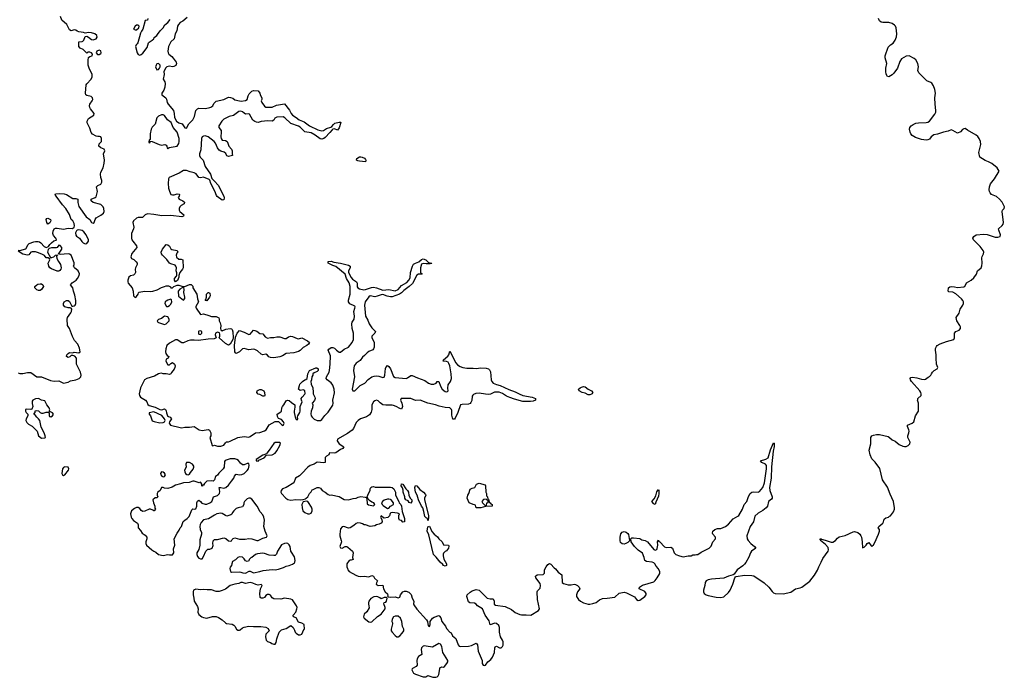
# Model space of a CAD drawing. Header units: inches. Extents: x 2396598 to 2566999, y 262085 to 451979.
# Tile 193 of 256: x 2481309 to 2493952, y 359893 to 368334. Entities that reach past the tile are written whole.
import ezdxf

# ---------------------------------------------------------------- set-up
doc = ezdxf.new("R2010")
doc.units = ezdxf.units.IN
doc.header["$MEASUREMENT"] = 0
for name, color, linetype in [('C4385', 7, 'Continuous'), ('C4386', 7, 'Continuous'), ('C4396', 7, 'Continuous')]:
    doc.layers.add(name, color=color, linetype=linetype)

msp = doc.modelspace()

# ---------------------------------------------------------------- linework, layer by layer
at = {"layer": 'C4385', "color": 5, "elevation": 20}
msp.add_lwpolyline([(2486349, 360000), (2486345, 359990), (2486352, 359970), (2486367, 359947), (2486390, 359932), (2486490, 359897), (2486522, 359898), (2486550, 359916), (2486613, 359893), (2486650, 359893), (2486670, 359897), (2486683, 359910), (2486690, 359930), (2486702, 360000)], dxfattribs=at)
at = {"layer": 'C4386', "color": 5, "elevation": 20}
for points in [[(2481290, 365376), (2481310, 365373), (2481389, 365391), (2481419, 365450), (2481430, 365461), (2481490, 365483), (2481510, 365485), (2481546, 365486), (2481562, 365482), (2481582, 365470), (2481624, 365424), (2481650, 365411), (2481670, 365418), (2481678, 365422), (2481695, 365450), (2481715, 365470), (2481747, 365493), (2481777, 365503), (2481779, 365510), (2481772, 365530), (2481744, 365564), (2481735, 365590), (2481739, 365621), (2481753, 365647), (2481770, 365656), (2481790, 365658), (2481870, 365645), (2481930, 365656), (2481985, 365655), (2482009, 365671), (2482014, 365686), (2482010, 365719), (2481990, 365750), (2481970, 365770), (2481950, 365833), (2481901, 365910), (2481858, 365958), (2481776, 366070), (2481763, 366090), (2481770, 366097), (2481817, 366103), (2481879, 366099), (2481908, 366088), (2481990, 366039), (2482030, 366038), (2482056, 366030), (2482053, 365987), (2482070, 365937), (2482163, 365803), (2482208, 365768), (2482230, 365729), (2482250, 365720), (2482266, 365730), (2482277, 365770), (2482290, 365790), (2482350, 365823), (2482384, 365850), (2482394, 365870), (2482388, 365910), (2482381, 365930), (2482365, 365950), (2482350, 365960), (2482250, 365989), (2482225, 366010), (2482228, 366032), (2482278, 366050), (2482290, 366062), (2482309, 366130), (2482295, 366190), (2482313, 366207), (2482350, 366223), (2482363, 366250), (2482363, 366270), (2482349, 366310), (2482344, 366350), (2482350, 366378), (2482379, 366430), (2482394, 366490), (2482397, 366530), (2482383, 366610), (2482401, 366650), (2482394, 366670), (2482350, 366687), (2482324, 366710), (2482330, 366739), (2482359, 366770), (2482357, 366810), (2482350, 366828), (2482335, 366835), (2482310, 366834), (2482290, 366839), (2482243, 366863), (2482227, 366887), (2482210, 366942), (2482176, 367010), (2482175, 367030), (2482194, 367066), (2482259, 367110), (2482265, 367130), (2482218, 367190), (2482208, 367208), (2482204, 367230), (2482210, 367250), (2482241, 367290), (2482247, 367310), (2482244, 367330), (2482226, 367346), (2482170, 367359), (2482159, 367370), (2482155, 367390), (2482163, 367497), (2482170, 367510), (2482227, 367570), (2482241, 367599), (2482241, 367630), (2482200, 367710), (2482189, 367749), (2482187, 367813), (2482192, 367848), (2482210, 367861), (2482238, 367870), (2482242, 367890), (2482230, 367908), (2482210, 367915), (2482185, 367915), (2482170, 367906), (2482122, 367950), (2482084, 367970), (2482069, 367990), (2482066, 368014), (2482069, 368051), (2482110, 368054), (2482120, 368060), (2482130, 368070), (2482150, 368118), (2482170, 368121), (2482190, 368111), (2482230, 368079), (2482250, 368073), (2482290, 368088), (2482305, 368110), (2482297, 368130), (2482272, 368150), (2482230, 368165), (2482190, 368170), (2482150, 368161), (2482129, 368169), (2482070, 368176), (2482046, 368186), (2482030, 368199), (2482010, 368205), (2481970, 368189), (2481950, 368203), (2481914, 368270), (2481850, 368329), (2481833, 368373)], [(2483459, 368361), (2483404, 368316), (2483370, 368296), (2483348, 368270), (2483336, 368250), (2483328, 368192), (2483306, 368150), (2483292, 368090), (2483249, 368050), (2483221, 367990), (2483210, 367930), (2483213, 367910), (2483225, 367890), (2483261, 367861), (2483280, 367840), (2483316, 367790), (2483323, 367770), (2483314, 367746), (2483288, 367732), (2483271, 367729), (2483230, 367737), (2483196, 367730), (2483184, 367716), (2483161, 367670), (2483163, 367630), (2483151, 367570), (2483174, 367534), (2483175, 367515), (2483171, 367469), (2483159, 367430), (2483133, 367390), (2483133, 367370), (2483184, 367330), (2483194, 367314), (2483203, 367270), (2483213, 367250), (2483283, 367170), (2483294, 367130), (2483298, 367078), (2483324, 367030), (2483350, 367010), (2483395, 366995), (2483430, 366945), (2483450, 366940), (2483482, 366998), (2483531, 367050), (2483553, 367090), (2483572, 367168), (2483591, 367189), (2483610, 367198), (2483693, 367193), (2483750, 367205), (2483764, 367210), (2483787, 367230), (2483800, 367260), (2483831, 367289), (2483929, 367310), (2483990, 367339), (2484016, 367336), (2484045, 367325), (2484070, 367307), (2484129, 367291), (2484152, 367288), (2484210, 367298), (2484228, 367310), (2484242, 367358), (2484257, 367383), (2484290, 367416), (2484310, 367426), (2484370, 367422), (2484390, 367392), (2484395, 367370), (2484418, 367330), (2484418, 367310), (2484411, 367290), (2484416, 367270), (2484450, 367224), (2484470, 367211), (2484550, 367211), (2484605, 367235), (2484710, 367255), (2484772, 367172), (2484793, 367130), (2484810, 367109), (2484860, 367080), (2484895, 367050), (2484961, 367021), (2485030, 366970), (2485138, 366918), (2485190, 366905), (2485210, 366910), (2485250, 366937), (2485305, 366955), (2485317, 366963), (2485336, 366990), (2485356, 367004), (2485410, 367020), (2485430, 367018), (2485434, 367014), (2485410, 366945), (2485390, 366915), (2485350, 366932), (2485330, 366928), (2485319, 366921), (2485293, 366887), (2485230, 366822), (2485213, 366807), (2485190, 366799), (2485165, 366805), (2485104, 366850), (2485050, 366881), (2484970, 366896), (2484910, 366955), (2484890, 366966), (2484790, 367002), (2484715, 367075), (2484690, 367086), (2484610, 367082), (2484586, 367070), (2484570, 367045), (2484550, 367032), (2484494, 367034), (2484410, 367025), (2484370, 367016), (2484350, 367017), (2484327, 367027), (2484304, 367044), (2484259, 367119), (2484250, 367124), (2484210, 367123), (2484190, 367133), (2484170, 367152), (2484150, 367160), (2484124, 367156), (2484055, 367105), (2483998, 367090), (2483930, 367057), (2483902, 367030), (2483865, 366970), (2483866, 366950), (2483894, 366910), (2483897, 366890), (2483890, 366830), (2483894, 366810), (2483909, 366789), (2483950, 366783), (2483972, 366770), (2483982, 366750), (2483992, 366710), (2484030, 366670), (2484036, 366650), (2484036, 366610), (2484042, 366590), (2483990, 366576), (2483970, 366585), (2483954, 366614), (2483933, 366633), (2483890, 366648), (2483870, 366660), (2483850, 366687), (2483821, 366750), (2483805, 366770), (2483730, 366830), (2483690, 366843), (2483670, 366840), (2483653, 366830), (2483641, 366810), (2483635, 366665), (2483617, 366610), (2483618, 366590), (2483625, 366570), (2483665, 366530), (2483688, 366448), (2483757, 366350), (2483774, 366294), (2483810, 366262), (2483857, 366210), (2483928, 366070), (2483933, 366047), (2483930, 366022), (2483910, 366016), (2483844, 366064), (2483835, 366075), (2483813, 366133), (2483764, 366230), (2483752, 366272), (2483742, 366282), (2483670, 366313), (2483630, 366304), (2483610, 366308), (2483575, 366355), (2483550, 366370), (2483499, 366379), (2483450, 366397), (2483410, 366400), (2483355, 366365), (2483229, 366310), (2483218, 366290), (2483215, 366230), (2483220, 366170), (2483231, 366131), (2483250, 366091), (2483270, 366085), (2483290, 366085), (2483330, 366099), (2483355, 366095), (2483362, 366090), (2483358, 366070), (2483345, 366050), (2483358, 366030), (2483402, 366010), (2483425, 365990), (2483422, 365970), (2483382, 365950), (2483365, 365930), (2483358, 365910), (2483358, 365890), (2483365, 365870), (2483415, 365830), (2483411, 365810), (2483390, 365802), (2483250, 365820), (2483134, 365814), (2483030, 365835), (2482950, 365840), (2482919, 365830), (2482885, 365795), (2482830, 365795), (2482810, 365788), (2482768, 365750), (2482760, 365730), (2482775, 365670), (2482772, 365650), (2482744, 365590), (2482743, 365530), (2482748, 365510), (2482760, 365490), (2482810, 365430), (2482813, 365410), (2482750, 365332), (2482736, 365290), (2482745, 365270), (2482774, 365254), (2482805, 365225), (2482816, 365210), (2482818, 365190), (2482795, 365150), (2482792, 365130), (2482795, 365090), (2482788, 365072), (2482770, 365054), (2482730, 365044), (2482710, 365027), (2482695, 364990), (2482695, 364970), (2482703, 364950), (2482753, 364890), (2482766, 364850), (2482771, 364790), (2482787, 364770), (2482790, 364769), (2482810, 364781), (2482829, 364810), (2482832, 364828), (2482843, 364837), (2482910, 364850), (2482990, 364845), (2483018, 364850), (2483074, 364866), (2483130, 364896), (2483170, 364907), (2483190, 364919), (2483219, 364919), (2483243, 364903), (2483250, 364892), (2483270, 364892), (2483289, 364911), (2483330, 364925), (2483350, 364925), (2483390, 364912), (2483430, 364911), (2483490, 364935), (2483510, 364935), (2483530, 364912), (2483531, 364890), (2483582, 364810), (2483591, 364750), (2483603, 364710), (2483570, 364653), (2483570, 364642), (2483573, 364630), (2483630, 364551), (2483670, 364559), (2483737, 364537), (2483770, 364522), (2483830, 364525), (2483840, 364520), (2483865, 364505), (2483871, 364491), (2483871, 364470), (2483883, 364443), (2483891, 364410), (2483887, 364370), (2483892, 364352), (2483910, 364342), (2483957, 364363), (2484011, 364371), (2484030, 364366), (2484037, 364357), (2484045, 364325), (2484048, 364250), (2484045, 364230), (2484013, 364167), (2483990, 364156), (2483950, 364176), (2483868, 364250), (2483877, 364270), (2483879, 364299), (2483874, 364314), (2483850, 364323), (2483821, 364310), (2483819, 364290), (2483832, 364250), (2483804, 364236), (2483727, 364233), (2483605, 364215), (2483550, 364220), (2483502, 364218), (2483469, 364211), (2483410, 364184), (2483390, 364187), (2483330, 364225), (2483310, 364225), (2483230, 364182), (2483198, 364150), (2483183, 364110), (2483181, 364070), (2483187, 364047), (2483204, 364024), (2483222, 364010), (2483214, 363990), (2483190, 363978), (2483183, 363950), (2483210, 363902), (2483230, 363902), (2483250, 363922), (2483270, 363932), (2483290, 363918), (2483298, 363910), (2483305, 363890), (2483301, 363870), (2483290, 363848), (2483256, 363804), (2483250, 363789), (2483230, 363778), (2483189, 363789), (2483150, 363789), (2483130, 363795), (2483110, 363792), (2483090, 363786), (2483040, 363760), (2482939, 363730), (2482911, 363710), (2482859, 363610), (2482844, 363530), (2482845, 363510), (2482858, 363490), (2482924, 363450), (2482941, 363430), (2482956, 363396), (2482970, 363383), (2483050, 363359), (2483110, 363330), (2483133, 363327), (2483170, 363338), (2483182, 363330), (2483191, 363311), (2483192, 363288), (2483205, 363250), (2483219, 363239), (2483242, 363230), (2483256, 363210), (2483231, 363170), (2483226, 363154), (2483246, 363130), (2483370, 363097), (2483390, 363095), (2483430, 363105), (2483490, 363103), (2483550, 363111), (2483611, 363071), (2483650, 363061), (2483730, 363074), (2483745, 363065), (2483761, 363030), (2483761, 362990), (2483751, 362969), (2483782, 362870), (2483790, 362865), (2483810, 362872), (2483850, 362861), (2483890, 362861), (2483929, 362871), (2483950, 362902), (2483965, 362915), (2483990, 362916), (2484010, 362923), (2484110, 362971), (2484190, 362982), (2484250, 362977), (2484270, 362984), (2484338, 363030), (2484390, 363037), (2484450, 363055), (2484474, 363070), (2484510, 363132), (2484590, 363174), (2484630, 363178), (2484670, 363139), (2484690, 363126), (2484703, 363150), (2484696, 363170), (2484670, 363200), (2484630, 363215), (2484619, 363239), (2484614, 363270), (2484650, 363291), (2484669, 363310), (2484674, 363350), (2484684, 363370), (2484701, 363390), (2484730, 363442), (2484746, 363450), (2484770, 363446), (2484799, 363419), (2484841, 363390), (2484842, 363362), (2484831, 363310), (2484831, 363290), (2484850, 363214), (2484865, 363205), (2484870, 363194), (2484878, 363210), (2484875, 363230), (2484879, 363250), (2484905, 363290), (2484912, 363310), (2484909, 363370), (2484935, 363430), (2484925, 363450), (2484924, 363470), (2484934, 363490), (2484970, 363525), (2484974, 363534), (2484969, 363569), (2484958, 363578), (2484950, 363582), (2484910, 363575), (2484889, 363589), (2484900, 363640), (2484906, 363654), (2484942, 363690), (2484970, 363711), (2484984, 363716), (2484998, 363730), (2485009, 363790), (2485030, 363831), (2485110, 363865), (2485124, 363864), (2485142, 363850), (2485142, 363830), (2485130, 363818), (2485090, 363802), (2485071, 363789), (2485071, 363771), (2485061, 363750), (2485056, 363710), (2485045, 363690), (2485050, 363654), (2485071, 363610), (2485071, 363590), (2485078, 363570), (2485078, 363530), (2485099, 363490), (2485103, 363470), (2485093, 363447), (2485066, 363410), (2485071, 363391), (2485070, 363350), (2485050, 363310), (2485046, 363274), (2485052, 363250), (2485065, 363230), (2485090, 363208), (2485130, 363189), (2485170, 363188), (2485190, 363202), (2485226, 363254), (2485270, 363297), (2485330, 363387), (2485334, 363410), (2485329, 363451), (2485350, 363545), (2485347, 363590), (2485330, 363643), (2485310, 363671), (2485256, 363710), (2485245, 363730), (2485248, 363750), (2485281, 363810), (2485287, 363830), (2485295, 363910), (2485298, 364018), (2485269, 364091), (2485277, 364103), (2485310, 364125), (2485330, 364127), (2485350, 364119), (2485375, 364090), (2485410, 364064), (2485430, 364065), (2485474, 364106), (2485530, 364131), (2485577, 364190), (2485595, 364230), (2485595, 364310), (2485578, 364370), (2485572, 364428), (2485579, 364450), (2485604, 364490), (2485607, 364530), (2485598, 364590), (2485614, 364630), (2485617, 364650), (2485610, 364658), (2485547, 364687), (2485531, 364710), (2485532, 364732), (2485553, 364810), (2485553, 364910), (2485538, 364958), (2485506, 365010), (2485488, 365068), (2485370, 365167), (2485330, 365177), (2485268, 365210), (2485268, 365230), (2485310, 365232), (2485342, 365222), (2485430, 365210), (2485530, 365182), (2485552, 365172), (2485550, 365150), (2485529, 365110), (2485529, 365089), (2485564, 365024), (2485583, 365003), (2485633, 364970), (2485644, 364950), (2485644, 364904), (2485650, 364890), (2485670, 364878), (2485727, 364867), (2485749, 364869), (2485824, 364896), (2485850, 364899), (2485890, 364892), (2485970, 364862), (2486050, 364870), (2486130, 364853), (2486168, 364870), (2486210, 364920), (2486278, 364962), (2486307, 364990), (2486321, 365019), (2486328, 365090), (2486353, 365170), (2486366, 365194), (2486390, 365209), (2486433, 365227), (2486470, 365257), (2486490, 365262), (2486524, 365250), (2486559, 365219), (2486602, 365210), (2486596, 365204), (2486579, 365201), (2486530, 365199), (2486490, 365204), (2486466, 365194), (2486455, 365150), (2486454, 365094), (2486458, 365078), (2486470, 365076), (2486476, 365070), (2486470, 365066), (2486450, 365069), (2486430, 365067), (2486410, 365056), (2486351, 364949), (2486309, 364910), (2486241, 364859), (2486210, 364828), (2486184, 364810), (2486090, 364776), (2486070, 364775), (2486025, 364785), (2485970, 364805), (2485950, 364803), (2485897, 364783), (2485870, 364777), (2485810, 364788), (2485790, 364776), (2485746, 364710), (2485734, 364670), (2485748, 364530), (2485777, 364477), (2485794, 364430), (2485830, 364378), (2485862, 364350), (2485876, 364330), (2485870, 364310), (2485830, 364270), (2485832, 364250), (2485853, 364213), (2485860, 364190), (2485859, 364130), (2485852, 364110), (2485842, 364098), (2485790, 364075), (2485770, 364058), (2485738, 364022), (2485710, 364000), (2485682, 363958), (2485630, 363925), (2485605, 363890), (2485593, 363830), (2485609, 363750), (2485576, 363590), (2485587, 363570), (2485613, 363570), (2485680, 363640), (2485739, 363670), (2485783, 363717), (2485831, 363749), (2485861, 363759), (2485890, 363761), (2485918, 363758), (2485970, 363741), (2485990, 363745), (2485997, 363770), (2486004, 363856), (2486010, 363871), (2486030, 363895), (2486050, 363881), (2486070, 363851), (2486110, 363753), (2486130, 363742), (2486270, 363730), (2486290, 363735), (2486330, 363766), (2486350, 363767), (2486415, 363735), (2486510, 363702), (2486556, 363670), (2486590, 363655), (2486626, 363654), (2486658, 363670), (2486670, 363691), (2486690, 363691), (2486711, 363630), (2486735, 363590), (2486770, 363563), (2486790, 363556), (2486800, 363560), (2486809, 363570), (2486805, 363605), (2486812, 363648), (2486841, 363690), (2486853, 363727), (2486851, 363790), (2486833, 363890), (2486821, 363921), (2486810, 363936), (2486790, 363946), (2486748, 363950), (2486749, 363969), (2486807, 364013), (2486820, 364030), (2486830, 364078), (2486850, 364051), (2486886, 363966), (2486908, 363928), (2486930, 363904), (2486963, 363883), (2486998, 363870), (2487050, 363859), (2487130, 363862), (2487170, 363858), (2487230, 363863), (2487299, 363859), (2487330, 363850), (2487340, 363840), (2487352, 363812), (2487363, 363710), (2487372, 363690), (2487390, 363670), (2487430, 363652), (2487478, 363638), (2487590, 363585), (2487670, 363559), (2487721, 363530), (2487769, 363509), (2487890, 363490), (2487931, 363470), (2487931, 363450), (2487902, 363438), (2487868, 363432), (2487770, 363434), (2487662, 363462), (2487603, 363483), (2487561, 363501), (2487510, 363536), (2487466, 363554), (2487406, 363554), (2487352, 363528), (2487330, 363524), (2487290, 363526), (2487210, 363541), (2487165, 363535), (2487137, 363523), (2487126, 363514), (2487120, 363500), (2487115, 363445), (2487102, 363418), (2487092, 363408), (2487070, 363398), (2486990, 363395), (2486968, 363390), (2486935, 363290), (2486899, 363221), (2486890, 363208), (2486870, 363206), (2486858, 363258), (2486857, 363317), (2486852, 363332), (2486830, 363350), (2486770, 363355), (2486693, 363373), (2486649, 363390), (2486550, 363412), (2486450, 363448), (2486390, 363444), (2486332, 363470), (2486310, 363473), (2486209, 363471), (2486199, 363450), (2486216, 363410), (2486222, 363370), (2486217, 363343), (2486210, 363335), (2486190, 363341), (2486144, 363370), (2486110, 363382), (2486090, 363386), (2486010, 363385), (2485972, 363392), (2485936, 363416), (2485910, 363441), (2485890, 363448), (2485870, 363443), (2485850, 363430), (2485830, 363390), (2485829, 363331), (2485822, 363298), (2485800, 363260), (2485763, 363237), (2485685, 363210), (2485655, 363190), (2485630, 363162), (2485593, 363087), (2485576, 363064), (2485518, 363022), (2485391, 362949), (2485386, 362930), (2485410, 362891), (2485471, 362850), (2485458, 362830), (2485430, 362817), (2485370, 362775), (2485350, 362769), (2485286, 362774), (2485278, 362750), (2485250, 362733), (2485230, 362713), (2485230, 362650), (2485214, 362646), (2485130, 362656), (2485090, 362627), (2485040, 362610), (2485010, 362592), (2484985, 362570), (2484952, 362528), (2484900, 362480), (2484850, 362450), (2484828, 362390), (2484731, 362329), (2484683, 362310), (2484664, 362290), (2484661, 362270), (2484672, 362250), (2484727, 362190), (2484750, 362175), (2484792, 362168), (2484853, 362173), (2484910, 362171), (2484950, 362176), (2484977, 362183), (2484989, 362191), (2485009, 362210), (2485028, 362252), (2485050, 362274), (2485063, 362297), (2485075, 362305), (2485130, 362327), (2485150, 362327), (2485170, 362321), (2485191, 362290), (2485231, 362271), (2485270, 362238), (2485290, 362231), (2485310, 362236), (2485410, 362215), (2485473, 362173), (2485530, 362172), (2485590, 362189), (2485630, 362193), (2485656, 362204), (2485688, 362212), (2485746, 362206), (2485759, 362199), (2485765, 362185), (2485770, 362118), (2485787, 362107), (2485850, 362092), (2485868, 362110), (2485858, 362130), (2485830, 362139), (2485801, 362161), (2485781, 362181), (2485772, 362210), (2485787, 362253), (2485808, 362290), (2485808, 362310), (2485818, 362330), (2485830, 362338), (2485850, 362341), (2485875, 362335), (2486070, 362333), (2486090, 362328), (2486112, 362312), (2486134, 362270), (2486136, 362230), (2486178, 362150), (2486182, 362130), (2486202, 362110), (2486211, 362090), (2486220, 362020), (2486251, 361931), (2486250, 361888), (2486230, 361886), (2486210, 361906), (2486186, 361910), (2486178, 361930), (2486178, 361970), (2486186, 361990), (2486160, 362000), (2486090, 362009), (2486076, 362004), (2486066, 361994), (2486055, 361965), (2486035, 361945), (2485990, 361935), (2485978, 361938), (2485950, 361966), (2485942, 361950), (2485960, 361920), (2485965, 361890), (2485950, 361869), (2485923, 361857), (2485890, 361849), (2485870, 361837), (2485810, 361829), (2485750, 361849), (2485730, 361849), (2485710, 361862), (2485686, 361870), (2485650, 361874), (2485630, 361868), (2485600, 361840), (2485550, 361810), (2485530, 361807), (2485470, 361829), (2485450, 361822), (2485430, 361797), (2485419, 361730), (2485420, 361710), (2485438, 361650), (2485439, 361630), (2485420, 361570), (2485430, 361555), (2485450, 361551), (2485488, 361572), (2485511, 361571), (2485524, 361564), (2485582, 361510), (2485592, 361490), (2485581, 361430), (2485590, 361406), (2485564, 361396), (2485550, 361397), (2485538, 361390), (2485511, 361350), (2485511, 361310), (2485516, 361290), (2485523, 361270), (2485538, 361250), (2485623, 361203), (2485654, 361190), (2485690, 361185), (2485731, 361191), (2485790, 361184), (2485830, 361201), (2485850, 361191), (2485865, 361165), (2485902, 361130), (2485890, 361106), (2485888, 361088), (2485910, 361072), (2485970, 361074), (2485978, 361030), (2486002, 360990), (2486030, 360962), (2486037, 360943), (2486033, 360933), (2486044, 360924), (2486070, 360921), (2486130, 360927), (2486170, 360912), (2486190, 360922), (2486199, 360950), (2486230, 360991), (2486250, 360998), (2486270, 360998), (2486305, 360985), (2486335, 360955), (2486346, 360910), (2486371, 360871), (2486367, 360830), (2486370, 360822), (2486410, 360766), (2486531, 360630), (2486544, 360610), (2486552, 360552), (2486570, 360545), (2486579, 360570), (2486581, 360610), (2486608, 360652), (2486630, 360665), (2486690, 360684), (2486699, 360679), (2486715, 360655), (2486727, 360607), (2486777, 360550), (2486790, 360518), (2486830, 360472), (2486850, 360462), (2486865, 360425), (2486910, 360390), (2486937, 360310), (2486950, 360291), (2486970, 360287), (2487070, 360293), (2487110, 360300), (2487172, 360330), (2487185, 360310), (2487195, 360230), (2487245, 360110), (2487245, 360070), (2487261, 360050), (2487274, 360046), (2487291, 360049), (2487319, 360090), (2487359, 360121), (2487381, 360150), (2487405, 360210), (2487409, 360271), (2487415, 360285), (2487430, 360291), (2487470, 360270), (2487493, 360270), (2487510, 360287), (2487516, 360304), (2487515, 360350), (2487508, 360370), (2487481, 360410), (2487471, 360470), (2487469, 360530), (2487459, 360559), (2487430, 360583), (2487410, 360589), (2487350, 360568), (2487337, 360617), (2487286, 360690), (2487250, 360770), (2487230, 360786), (2487188, 360808), (2487169, 360830), (2487150, 360843), (2487090, 360849), (2487070, 360862), (2487049, 360930), (2487056, 360950), (2487093, 360987), (2487118, 361002), (2487170, 361020), (2487210, 361013), (2487310, 360910), (2487350, 360899), (2487390, 360901), (2487400, 360870), (2487402, 360830), (2487417, 360817), (2487541, 360801), (2487623, 360763), (2487670, 360726), (2487730, 360698), (2487750, 360694), (2487810, 360696), (2487870, 360689), (2487969, 360750), (2487983, 360770), (2487956, 360890), (2487952, 360988), (2487957, 361003), (2487990, 361035), (2487998, 361070), (2487990, 361095), (2487935, 361170), (2487933, 361190), (2487952, 361208), (2488030, 361212), (2488048, 361230), (2488048, 361270), (2488068, 361310), (2488090, 361342), (2488110, 361354), (2488130, 361345), (2488170, 361298), (2488190, 361285), (2488223, 361243), (2488271, 361210), (2488273, 361110), (2488290, 361095), (2488350, 361080), (2488390, 361080), (2488428, 361088), (2488445, 361085), (2488471, 361070), (2488491, 361050), (2488499, 361030), (2488470, 360990), (2488459, 360950), (2488460, 360930), (2488486, 360890), (2488509, 360870), (2488550, 360849), (2488610, 360831), (2488630, 360830), (2488670, 360839), (2488710, 360851), (2488755, 360885), (2488790, 360902), (2488853, 360907), (2488950, 360922), (2489006, 360974), (2489070, 360986), (2489099, 360979), (2489205, 360925), (2489230, 360891), (2489250, 360877), (2489270, 360882), (2489335, 360930), (2489351, 360950), (2489354, 360970), (2489335, 360995), (2489262, 361030), (2489269, 361050), (2489306, 361074), (2489450, 361119), (2489470, 361135), (2489495, 361170), (2489530, 361227), (2489530, 361246), (2489510, 361285), (2489481, 361321), (2489465, 361350), (2489450, 361363), (2489430, 361372), (2489358, 361378), (2489335, 361390), (2489327, 361430), (2489305, 361485), (2489250, 361525), (2489203, 361570), (2489162, 361630), (2489158, 361670), (2489163, 361677), (2489170, 361682), (2489190, 361682), (2489270, 361675), (2489298, 361658), (2489338, 361650), (2489371, 361630), (2489450, 361535), (2489470, 361524), (2489490, 361531), (2489496, 361544), (2489501, 361590), (2489499, 361630), (2489510, 361651), (2489517, 361637), (2489530, 361630), (2489588, 361568), (2489610, 361560), (2489670, 361561), (2489690, 361550), (2489713, 361490), (2489734, 361470), (2489781, 361450), (2489830, 361438), (2489891, 361451), (2489930, 361451), (2489950, 361465), (2489983, 361463), (2490000, 361467)], [(2482954, 368350), (2482950, 368326), (2482918, 368322), (2482891, 368210), (2482872, 368188), (2482860, 368160), (2482825, 368035), (2482818, 368022), (2482803, 368010), (2482794, 367990), (2482815, 367910), (2482830, 367886), (2482850, 367880), (2482870, 367885), (2482890, 367904), (2482945, 367975), (2482964, 368036), (2482973, 368047), (2483010, 368071), (2483029, 368090), (2483036, 368104), (2483069, 368130), (2483076, 368144), (2483111, 368189), (2483150, 368227), (2483174, 368266), (2483210, 368298), (2483242, 368338)], [(2481290, 363802), (2481310, 363791), (2481350, 363791), (2481410, 363805), (2481450, 363803), (2481530, 363751), (2481590, 363751), (2481702, 363702), (2481750, 363694), (2481810, 363696), (2481870, 363667), (2481930, 363679), (2481962, 363698), (2482030, 363710), (2482074, 363730), (2482092, 363750), (2482100, 363770), (2482090, 363809), (2482037, 363910), (2482039, 363990), (2482015, 364015), (2481990, 364024), (2481970, 364022), (2481953, 364007), (2481930, 363999), (2481910, 364010), (2481913, 364030), (2481930, 364051), (2481950, 364061), (2481990, 364058), (2482010, 364066), (2482070, 364056), (2482084, 364070), (2482076, 364116), (2482053, 364170), (2482014, 364214), (2481986, 364266), (2481950, 364369), (2481924, 364410), (2481918, 364490), (2481923, 364510), (2481965, 364570), (2481974, 364590), (2481976, 364616), (2481970, 364629), (2481957, 364637), (2481930, 364637), (2481890, 364650), (2481873, 364670), (2481869, 364690), (2481881, 364710), (2481910, 364731), (2481930, 364731), (2481950, 364715), (2481978, 364658), (2481990, 364655), (2482010, 364660), (2482020, 364670), (2482028, 364690), (2482028, 364730), (2482017, 364797), (2481998, 364850), (2481992, 364890), (2481959, 364930), (2481984, 364956), (2482032, 364990), (2482050, 365010), (2482072, 365050), (2482077, 365070), (2482061, 365110), (2482013, 365150), (2482004, 365164), (2482001, 365170), (2482009, 365190), (2482009, 365211), (2481971, 365310), (2481950, 365326), (2481930, 365328), (2481830, 365321), (2481806, 365326), (2481849, 365390), (2481849, 365410), (2481830, 365437), (2481810, 365438), (2481791, 365409), (2481776, 365404), (2481715, 365405), (2481685, 365395), (2481676, 365384), (2481666, 365350), (2481710, 365274), (2481718, 365282), (2481749, 365291), (2481770, 365311), (2481794, 365314), (2481782, 365298), (2481786, 365270), (2481806, 365230), (2481833, 365190), (2481842, 365150), (2481838, 365130), (2481826, 365114), (2481810, 365106), (2481790, 365106), (2481715, 365135), (2481695, 365150), (2481683, 365170), (2481673, 365210), (2481694, 365250), (2481690, 365266), (2481676, 365276), (2481650, 365278), (2481626, 365306), (2481600, 365320), (2481550, 365342), (2481510, 365352), (2481470, 365356), (2481451, 365349), (2481426, 365314), (2481410, 365309), (2481350, 365322), (2481290, 365362)], [(2486702, 360000), (2486705, 360015), (2486730, 360026), (2486750, 360023), (2486762, 360030), (2486795, 360070), (2486806, 360090), (2486804, 360110), (2486742, 360210), (2486727, 360290), (2486710, 360319), (2486690, 360325), (2486610, 360278), (2486530, 360294), (2486510, 360296), (2486489, 360291), (2486466, 360270), (2486465, 360250), (2486473, 360187), (2486430, 360159), (2486411, 360130), (2486408, 360110), (2486413, 360047), (2486398, 360030), (2486353, 360007), (2486349, 360000)]]:
    msp.add_lwpolyline(points, dxfattribs=at)
for points in [[(2482810, 368264), (2482791, 368250), (2482772, 368210), (2482790, 368203), (2482810, 368203), (2482839, 368230), (2482842, 368250), (2482830, 368262)], [(2482330, 367941), (2482301, 367930), (2482291, 367910), (2482307, 367887), (2482330, 367887), (2482350, 367901), (2482355, 367910), (2482350, 367933)], [(2483090, 367771), (2483070, 367765), (2483059, 367750), (2483054, 367730), (2483070, 367691), (2483090, 367696), (2483104, 367710), (2483113, 367730), (2483113, 367750)], [(2483130, 367114), (2483090, 367096), (2483070, 367072), (2483048, 366992), (2483010, 366956), (2482995, 366930), (2482984, 366870), (2482985, 366795), (2482970, 366786), (2482965, 366765), (2482970, 366754), (2482982, 366758), (2482986, 366774), (2483008, 366772), (2483098, 366730), (2483130, 366722), (2483174, 366730), (2483190, 366722), (2483198, 366710), (2483204, 366684), (2483210, 366682), (2483226, 366694), (2483331, 366709), (2483350, 366746), (2483355, 366770), (2483355, 366810), (2483331, 366891), (2483278, 366950), (2483252, 367012), (2483208, 367050), (2483170, 367104), (2483150, 367114)], [(2485750, 366510), (2485670, 366516), (2485650, 366523), (2485633, 366530), (2485636, 366550), (2485670, 366573), (2485690, 366575), (2485706, 366570), (2485735, 366555), (2485750, 366539), (2485753, 366530)], [(2481670, 365709), (2481655, 365730), (2481649, 365770), (2481659, 365781), (2481670, 365785), (2481702, 365770), (2481709, 365750), (2481696, 365724)], [(2482070, 365637), (2482047, 365633), (2482037, 365623), (2482024, 365596), (2482028, 365568), (2482036, 365556), (2482078, 365530), (2482106, 365486), (2482124, 365470), (2482150, 365458), (2482170, 365459), (2482190, 365490), (2482191, 365510), (2482162, 365570), (2482131, 365611), (2482110, 365627)], [(2483350, 365259), (2483380, 365260), (2483402, 365250), (2483406, 365150), (2483398, 365130), (2483365, 365090), (2483351, 365050), (2483351, 365029), (2483335, 364985), (2483310, 364968), (2483295, 364990), (2483295, 365010), (2483320, 365040), (2483325, 365055), (2483325, 365085), (2483319, 365110), (2483322, 365150), (2483315, 365170), (2483304, 365184), (2483250, 365198), (2483233, 365210), (2483196, 365256), (2483141, 365310), (2483129, 365330), (2483126, 365350), (2483141, 365390), (2483190, 365446), (2483210, 365445), (2483230, 365425), (2483251, 365391), (2483263, 365383), (2483332, 365370), (2483338, 365350), (2483325, 365335), (2483317, 365310), (2483324, 365284)], [(2481550, 364857), (2481530, 364864), (2481503, 364890), (2481505, 364910), (2481528, 364932), (2481541, 364939), (2481570, 364945), (2481590, 364944), (2481607, 364930), (2481614, 364910), (2481590, 364869), (2481570, 364858)], [(2483410, 364906), (2483398, 364902), (2483394, 364890), (2483365, 364875), (2483342, 364850), (2483346, 364786), (2483410, 364734), (2483427, 364753), (2483428, 364770), (2483418, 364830), (2483422, 364870), (2483418, 364898)], [(2483710, 364724), (2483689, 364730), (2483699, 364741), (2483709, 364770), (2483706, 364790), (2483709, 364810), (2483730, 364834), (2483733, 364833), (2483750, 364822), (2483753, 364787), (2483745, 364770)], [(2483250, 364746), (2483210, 364734), (2483190, 364722), (2483178, 364710), (2483172, 364690), (2483193, 364653), (2483210, 364652), (2483230, 364665), (2483250, 364682), (2483262, 364710), (2483258, 364738)], [(2483170, 364526), (2483130, 364498), (2483090, 364485), (2483075, 364470), (2483081, 364450), (2483090, 364445), (2483170, 364423), (2483190, 364430), (2483227, 364470), (2483229, 364490), (2483210, 364519)], [(2483630, 364342), (2483610, 364337), (2483604, 364330), (2483604, 364310), (2483610, 364298), (2483630, 364292), (2483648, 364310), (2483648, 364330)], [(2484490, 364245), (2484530, 364253), (2484570, 364253), (2484610, 364262), (2484650, 364264), (2484710, 364242), (2484730, 364241), (2484759, 364261), (2484790, 364270), (2484810, 364268), (2484870, 364241), (2484890, 364239), (2484930, 364251), (2485005, 364210), (2485031, 364190), (2485018, 364170), (2484995, 364150), (2484950, 364127), (2484911, 364089), (2484890, 364076), (2484830, 364058), (2484730, 364047), (2484681, 364019), (2484650, 364007), (2484570, 363994), (2484530, 363997), (2484507, 364007), (2484490, 364029), (2484470, 364039), (2484430, 364033), (2484410, 364039), (2484362, 364082), (2484330, 364099), (2484310, 364104), (2484250, 364098), (2484190, 364113), (2484170, 364109), (2484131, 364070), (2484089, 364049), (2484078, 364058), (2484072, 364072), (2484067, 364150), (2484080, 364260), (2484101, 364310), (2484130, 364346), (2484190, 364324), (2484250, 364291), (2484270, 364298), (2484310, 364347), (2484330, 364345), (2484354, 364334), (2484390, 364306), (2484430, 364302), (2484461, 364261)], [(2488610, 363520), (2488570, 363538), (2488530, 363550), (2488493, 363570), (2488485, 363590), (2488505, 363610), (2488522, 363618), (2488550, 363624), (2488570, 363623), (2488610, 363590), (2488651, 363570), (2488666, 363550), (2488656, 363530), (2488650, 363527), (2488630, 363520)], [(2484430, 363502), (2484390, 363524), (2484370, 363529), (2484353, 363550), (2484358, 363570), (2484370, 363580), (2484390, 363588), (2484410, 363588), (2484443, 363570), (2484453, 363550), (2484455, 363510), (2484450, 363502)], [(2481550, 363470), (2481510, 363469), (2481477, 363450), (2481470, 363435), (2481468, 363408), (2481478, 363370), (2481465, 363335), (2481450, 363328), (2481390, 363335), (2481382, 363330), (2481382, 363310), (2481392, 363290), (2481412, 363270), (2481412, 363250), (2481391, 363210), (2481386, 363190), (2481402, 363162), (2481421, 363141), (2481470, 363115), (2481516, 363070), (2481531, 363051), (2481551, 362990), (2481590, 362963), (2481630, 362965), (2481638, 362970), (2481637, 362990), (2481622, 363030), (2481583, 363103), (2481566, 363190), (2481552, 363212), (2481529, 363230), (2481510, 363255), (2481488, 363272), (2481506, 363290), (2481509, 363311), (2481530, 363318), (2481550, 363311), (2481571, 363291), (2481590, 363283), (2481610, 363282), (2481650, 363294), (2481677, 363297), (2481685, 363285), (2481686, 363250), (2481690, 363242), (2481700, 363240), (2481710, 363238), (2481728, 363250), (2481742, 363270), (2481730, 363288), (2481687, 363307), (2481695, 363325), (2481689, 363350), (2481659, 363390), (2481630, 363442), (2481590, 363452)], [(2483030, 363299), (2482972, 363288), (2482971, 363270), (2482988, 363248), (2483010, 363186), (2483034, 363174), (2483110, 363158), (2483150, 363162), (2483169, 363170), (2483178, 363190), (2483169, 363210), (2483134, 363254)], [(2484650, 362908), (2484590, 362906), (2484570, 362894), (2484514, 362806), (2484481, 362770), (2484478, 362762), (2484430, 362743), (2484343, 362690), (2484346, 362670), (2484370, 362668), (2484381, 362679), (2484449, 362710), (2484477, 362743), (2484550, 362750), (2484590, 362770), (2484610, 362798), (2484648, 362870), (2484656, 362896)], [(2484070, 362697), (2484010, 362695), (2483960, 362680), (2483946, 362674), (2483937, 362663), (2483933, 362590), (2483923, 362570), (2483867, 362513), (2483850, 362489), (2483821, 362470), (2483810, 362426), (2483794, 362410), (2483770, 362414), (2483710, 362409), (2483681, 362379), (2483670, 362358), (2483662, 362358), (2483650, 362346), (2483646, 362350), (2483646, 362370), (2483635, 362395), (2483630, 362398), (2483612, 362388), (2483550, 362409), (2483530, 362409), (2483485, 362395), (2483410, 362389), (2483375, 362375), (2483310, 362359), (2483266, 362334), (2483210, 362314), (2483170, 362319), (2483150, 362329), (2483130, 362328), (2483111, 362289), (2483082, 362270), (2483072, 362250), (2483072, 362230), (2483082, 362210), (2483070, 362198), (2483050, 362195), (2483018, 362170), (2483026, 362130), (2483045, 362090), (2483044, 362064), (2483052, 362050), (2483034, 362030), (2483030, 362028), (2483019, 362039), (2482990, 362049), (2482970, 362049), (2482917, 362023), (2482890, 362019), (2482870, 362033), (2482850, 362059), (2482830, 362072), (2482810, 362073), (2482781, 362059), (2482746, 362030), (2482731, 361990), (2482741, 361950), (2482750, 361931), (2482770, 361906), (2482822, 361870), (2482831, 361850), (2482831, 361810), (2482859, 361779), (2482883, 361743), (2482919, 361719), (2482941, 361690), (2482943, 361670), (2482927, 361630), (2482927, 361610), (2482938, 361590), (2483005, 361530), (2483032, 361510), (2483058, 361498), (2483090, 361471), (2483150, 361456), (2483210, 361467), (2483230, 361463), (2483270, 361466), (2483289, 361491), (2483283, 361543), (2483299, 361590), (2483293, 361670), (2483330, 361742), (2483358, 361782), (2483369, 361810), (2483385, 361830), (2483409, 361891), (2483429, 361910), (2483459, 361930), (2483483, 361957), (2483517, 362043), (2483530, 362056), (2483548, 362052), (2483570, 362054), (2483582, 362090), (2483584, 362130), (2483590, 362152), (2483610, 362165), (2483630, 362151), (2483647, 362127), (2483690, 362116), (2483710, 362115), (2483750, 362131), (2483774, 362150), (2483785, 362170), (2483795, 362210), (2483850, 362228), (2483873, 362250), (2483877, 362277), (2483868, 362330), (2483890, 362331), (2483930, 362321), (2483955, 362330), (2483990, 362361), (2484030, 362411), (2484058, 362450), (2484065, 362475), (2484084, 362496), (2484090, 362499), (2484130, 362491), (2484163, 362497), (2484190, 362508), (2484230, 362545), (2484245, 362570), (2484255, 362610), (2484250, 362635), (2484230, 362637), (2484190, 362619), (2484170, 362622), (2484143, 362643), (2484116, 362676), (2484095, 362690)], [(2483490, 362649), (2483452, 362648), (2483442, 362630), (2483445, 362590), (2483426, 362550), (2483427, 362530), (2483438, 362510), (2483455, 362495), (2483470, 362491), (2483490, 362502), (2483500, 362520), (2483537, 362563), (2483545, 362590), (2483544, 362604), (2483528, 362630)], [(2481890, 362593), (2481870, 362584), (2481859, 362570), (2481851, 362510), (2481859, 362490), (2481870, 362484), (2481890, 362491), (2481934, 362550), (2481939, 362570), (2481930, 362589)], [(2483130, 362528), (2483118, 362510), (2483121, 362490), (2483134, 362474), (2483150, 362466), (2483170, 362471), (2483181, 362490), (2483170, 362513), (2483150, 362524)], [(2486330, 362126), (2486310, 362138), (2486297, 362157), (2486268, 362170), (2486255, 362190), (2486255, 362210), (2486233, 362270), (2486234, 362294), (2486225, 362325), (2486209, 362350), (2486210, 362374), (2486230, 362371), (2486265, 362310), (2486290, 362290), (2486303, 362270), (2486307, 362227), (2486326, 362186), (2486342, 362170), (2486342, 362150)], [(2486550, 361906), (2486546, 361930), (2486530, 361938), (2486510, 361958), (2486500, 362020), (2486484, 362070), (2486469, 362089), (2486429, 362170), (2486414, 362230), (2486393, 362270), (2486384, 362330), (2486390, 362354), (2486410, 362352), (2486445, 362305), (2486492, 362270), (2486520, 362240), (2486522, 362230), (2486505, 362190), (2486505, 362170), (2486556, 361970), (2486558, 361942), (2486554, 361910)], [(2487170, 362068), (2487162, 362102), (2487148, 362108), (2487130, 362109), (2487078, 362130), (2487055, 362190), (2487064, 362230), (2487077, 362250), (2487094, 362306), (2487118, 362322), (2487152, 362328), (2487175, 362370), (2487210, 362384), (2487285, 362365), (2487291, 362349), (2487294, 362270), (2487302, 362250), (2487304, 362224), (2487314, 362210), (2487318, 362178), (2487334, 362170), (2487338, 362138), (2487350, 362134), (2487358, 362118), (2487374, 362110), (2487374, 362090), (2487370, 362088), (2487290, 362086), (2487230, 362068)], [(2489470, 362109), (2489450, 362118), (2489424, 362150), (2489457, 362183), (2489477, 362223), (2489490, 362272), (2489510, 362305), (2489515, 362295), (2489517, 362250), (2489510, 362218), (2489478, 362142)], [(2484270, 362193), (2484250, 362193), (2484230, 362182), (2484197, 362150), (2484186, 362130), (2484186, 362110), (2484170, 362082), (2484114, 362070), (2484090, 362059), (2484058, 362030), (2484042, 362010), (2484032, 361988), (2484020, 361980), (2483970, 361962), (2483950, 361969), (2483910, 361997), (2483890, 362000), (2483842, 361990), (2483810, 361975), (2483734, 361926), (2483668, 361912), (2483640, 361880), (2483625, 361855), (2483621, 361830), (2483627, 361790), (2483645, 361750), (2483645, 361730), (2483622, 361658), (2483621, 361590), (2483607, 361533), (2483581, 361490), (2483581, 361470), (2483590, 361445), (2483610, 361422), (2483630, 361412), (2483650, 361412), (2483670, 361442), (2483698, 361510), (2483724, 361536), (2483750, 361538), (2483778, 361550), (2483794, 361586), (2483789, 361610), (2483794, 361646), (2483810, 361661), (2483850, 361661), (2483930, 361681), (2483954, 361674), (2483990, 361645), (2484010, 361638), (2484030, 361645), (2484038, 361662), (2484050, 361674), (2484070, 361682), (2484130, 361666), (2484205, 361665), (2484250, 361673), (2484290, 361670), (2484353, 361647), (2484372, 361648), (2484430, 361679), (2484479, 361690), (2484486, 361710), (2484461, 361770), (2484444, 361830), (2484450, 361910), (2484444, 361950), (2484430, 361978), (2484396, 362016), (2484359, 362090), (2484290, 362178)], [(2484990, 362155), (2484950, 362144), (2484943, 362137), (2484933, 362110), (2484935, 362070), (2484943, 362030), (2484970, 362006), (2485009, 361991), (2485030, 361990), (2485050, 361999), (2485064, 362030), (2485065, 362050), (2485056, 362076), (2485018, 362138), (2485010, 362149)], [(2486050, 362181), (2486030, 362179), (2485990, 362166), (2485967, 362150), (2485956, 362130), (2485965, 362110), (2485977, 362097), (2486030, 362058), (2486050, 362062), (2486069, 362091), (2486108, 362110), (2486109, 362130), (2486079, 362170), (2486070, 362177)], [(2487298, 362178), (2487266, 362174), (2487242, 362150), (2487250, 362134), (2487290, 362094), (2487302, 362098), (2487308, 362132), (2487322, 362138), (2487326, 362150), (2487322, 362162), (2487310, 362166)], [(2486770, 361318), (2486750, 361329), (2486741, 361341), (2486706, 361370), (2486656, 361436), (2486623, 361470), (2486562, 361722), (2486539, 361770), (2486550, 361822), (2486570, 361834), (2486602, 361762), (2486631, 361730), (2486675, 361695), (2486690, 361671), (2486732, 361630), (2486750, 361594), (2486814, 361590), (2486818, 361578), (2486816, 361550), (2486790, 361518), (2486772, 361508), (2486752, 361488), (2486745, 361475), (2486746, 361450), (2486756, 361410), (2486791, 361351), (2486790, 361326)], [(2489070, 361602), (2489045, 361605), (2489025, 361625), (2489019, 361650), (2489019, 361690), (2489027, 361733), (2489044, 361756), (2489070, 361764), (2489097, 361757), (2489119, 361739), (2489126, 361726), (2489133, 361673), (2489142, 361650), (2489119, 361621), (2489090, 361608)], [(2484730, 361614), (2484710, 361610), (2484670, 361591), (2484620, 361510), (2484605, 361475), (2484590, 361458), (2484570, 361455), (2484510, 361461), (2484450, 361482), (2484430, 361485), (2484361, 361479), (2484337, 361470), (2484291, 361429), (2484276, 361424), (2484257, 361403), (2484250, 361388), (2484230, 361378), (2484210, 361389), (2484193, 361413), (2484170, 361435), (2484130, 361439), (2484110, 361429), (2484081, 361399), (2484043, 361377), (2484031, 361350), (2484030, 361326), (2484012, 361308), (2484005, 361290), (2484014, 361250), (2484030, 361242), (2484125, 361245), (2484150, 361242), (2484172, 361232), (2484210, 361231), (2484253, 361253), (2484270, 361254), (2484310, 361234), (2484390, 361249), (2484437, 361263), (2484550, 361276), (2484590, 361274), (2484630, 361280), (2484698, 361302), (2484730, 361319), (2484770, 361327), (2484810, 361345), (2484836, 361364), (2484842, 361370), (2484846, 361390), (2484837, 361437), (2484797, 361497), (2484791, 361511), (2484782, 361570), (2484770, 361591), (2484750, 361610)], [(2484270, 361109), (2484210, 361095), (2484170, 361108), (2484150, 361108), (2484124, 361096), (2484070, 361089), (2484010, 361069), (2483950, 361024), (2483910, 361005), (2483870, 360993), (2483830, 360993), (2483770, 361017), (2483716, 361016), (2483670, 361021), (2483630, 361017), (2483570, 361023), (2483541, 361010), (2483535, 360990), (2483535, 360950), (2483546, 360910), (2483547, 360870), (2483590, 360802), (2483599, 360770), (2483597, 360730), (2483610, 360698), (2483648, 360668), (2483670, 360659), (2483710, 360651), (2483785, 360675), (2483830, 360671), (2483862, 360662), (2483910, 360632), (2483950, 360592), (2483965, 360585), (2484035, 360575), (2484060, 360560), (2484071, 360550), (2484091, 360510), (2484110, 360496), (2484130, 360496), (2484139, 360501), (2484170, 360526), (2484190, 360536), (2484250, 360551), (2484310, 360544), (2484403, 360543), (2484470, 360536), (2484497, 360517), (2484514, 360490), (2484470, 360446), (2484465, 360410), (2484472, 360370), (2484490, 360352), (2484530, 360339), (2484546, 360326), (2484570, 360318), (2484590, 360320), (2484602, 360338), (2484612, 360388), (2484642, 360470), (2484670, 360502), (2484730, 360519), (2484790, 360556), (2484819, 360530), (2484838, 360498), (2484847, 360470), (2484858, 360458), (2484890, 360438), (2484910, 360436), (2484932, 360448), (2484955, 360505), (2484966, 360510), (2484962, 360570), (2484930, 360589), (2484890, 360601), (2484857, 360657), (2484826, 360670), (2484820, 360680), (2484818, 360690), (2484853, 360727), (2484869, 360770), (2484872, 360790), (2484864, 360810), (2484838, 360850), (2484810, 360885), (2484790, 360895), (2484710, 360907), (2484663, 360897), (2484570, 360899), (2484552, 360912), (2484530, 360949), (2484510, 360954), (2484490, 360954), (2484470, 360942), (2484450, 360918), (2484429, 360909), (2484410, 360908), (2484398, 360918), (2484394, 360970), (2484402, 361030), (2484422, 361070), (2484417, 361077), (2484410, 361082), (2484370, 361074), (2484342, 361082), (2484302, 361102)], [(2485890, 360929), (2485854, 360926), (2485817, 360903), (2485793, 360870), (2485786, 360850), (2485786, 360830), (2485793, 360810), (2485794, 360786), (2485768, 360732), (2485730, 360701), (2485722, 360670), (2485731, 360650), (2485790, 360606), (2485810, 360599), (2485830, 360605), (2485905, 360675), (2485950, 360705), (2486001, 360770), (2486003, 360790), (2485985, 360835), (2485989, 360851), (2486010, 360858), (2486019, 360870), (2486027, 360907), (2486018, 360918), (2485990, 360919), (2485950, 360898), (2485934, 360914), (2485906, 360926)], [(2486130, 360678), (2486110, 360670), (2486090, 360637), (2486089, 360609), (2486097, 360590), (2486097, 360577), (2486080, 360510), (2486080, 360490), (2486091, 360470), (2486128, 360428), (2486150, 360413), (2486170, 360414), (2486190, 360424), (2486221, 360459), (2486239, 360490), (2486241, 360510), (2486225, 360545), (2486215, 360610), (2486198, 360650), (2486170, 360677)]]:
    msp.add_lwpolyline(points, close=True, dxfattribs=at)
at = {"layer": 'C4396', "color": 5, "elevation": 20}
msp.add_lwpolyline([(2490000, 361467), (2490018, 361470), (2490061, 361499), (2490162, 361550), (2490186, 361574), (2490209, 361630), (2490241, 361670), (2490245, 361690), (2490209, 361729), (2490204, 361744), (2490210, 361770), (2490235, 361790), (2490270, 361804), (2490310, 361804), (2490370, 361827), (2490410, 361859), (2490470, 361928), (2490530, 361959), (2490543, 361970), (2490589, 362051), (2490610, 362110), (2490647, 362150), (2490668, 362212), (2490690, 362250), (2490710, 362267), (2490730, 362273), (2490790, 362267), (2490810, 362279), (2490851, 362329), (2490871, 362390), (2490897, 362570), (2490899, 362610), (2490886, 362630), (2490839, 362650), (2490819, 362670), (2490890, 362692), (2490918, 362710), (2490950, 362811), (2490990, 362902), (2490996, 362896), (2490995, 362855), (2490984, 362796), (2490964, 362596), (2490956, 362450), (2490935, 362330), (2490940, 362290), (2490970, 362210), (2490970, 362190), (2490962, 362178), (2490925, 362150), (2490910, 362090), (2490894, 362066), (2490850, 362032), (2490790, 361998), (2490750, 361961), (2490732, 361888), (2490690, 361829), (2490647, 361710), (2490651, 361671), (2490663, 361650), (2490695, 361610), (2490744, 361570), (2490759, 361550), (2490705, 361510), (2490692, 361490), (2490670, 361433), (2490634, 361366), (2490616, 361344), (2490596, 361324), (2490520, 361270), (2490482, 361218), (2490471, 361209), (2490410, 361191), (2490350, 361166), (2490190, 361153), (2490150, 361143), (2490125, 361130), (2490111, 361110), (2490108, 361070), (2490090, 361010), (2490090, 360990), (2490097, 360970), (2490125, 360950), (2490150, 360941), (2490250, 360921), (2490310, 360917), (2490350, 360924), (2490410, 360983), (2490430, 361010), (2490466, 361090), (2490490, 361170), (2490499, 361181), (2490510, 361187), (2490617, 361203), (2490710, 361201), (2490736, 361196), (2490870, 361104), (2490929, 361050), (2490970, 360996), (2490990, 360979), (2491010, 360970), (2491110, 360966), (2491210, 360984), (2491271, 361029), (2491330, 361040), (2491352, 361050), (2491453, 361127), (2491515, 361205), (2491552, 361268), (2491568, 361312), (2491602, 361370), (2491623, 361417), (2491690, 361510), (2491696, 361530), (2491690, 361558), (2491657, 361597), (2491593, 361650), (2491595, 361655), (2491582, 361670), (2491602, 361670), (2491605, 361665), (2491650, 361655), (2491727, 361627), (2491750, 361627), (2491786, 361650), (2491810, 361679), (2491830, 361695), (2491910, 361711), (2492010, 361761), (2492030, 361763), (2492071, 361750), (2492098, 361730), (2492111, 361710), (2492119, 361690), (2492126, 361630), (2492130, 361554), (2492150, 361561), (2492179, 361590), (2492190, 361612), (2492210, 361625), (2492240, 361580), (2492250, 361576), (2492270, 361591), (2492290, 361625), (2492338, 361730), (2492350, 361770), (2492349, 361789), (2492334, 361810), (2492341, 361830), (2492390, 361870), (2492402, 361890), (2492410, 361923), (2492430, 361941), (2492466, 361950), (2492477, 361963), (2492490, 361967), (2492530, 362016), (2492542, 362050), (2492542, 362070), (2492529, 362150), (2492484, 362244), (2492452, 362332), (2492389, 362429), (2492354, 362574), (2492294, 362654), (2492250, 362697), (2492228, 362750), (2492218, 362810), (2492236, 362890), (2492236, 362970), (2492250, 362990), (2492270, 362999), (2492310, 363010), (2492350, 363010), (2492462, 362982), (2492479, 362970), (2492510, 362939), (2492550, 362924), (2492602, 362882), (2492650, 362859), (2492670, 362855), (2492690, 362857), (2492716, 362870), (2492738, 362890), (2492741, 362910), (2492714, 362970), (2492712, 362990), (2492727, 363030), (2492730, 363050), (2492726, 363070), (2492708, 363110), (2492710, 363130), (2492767, 363153), (2492788, 363172), (2492811, 363249), (2492849, 363310), (2492850, 363410), (2492838, 363450), (2492840, 363460), (2492842, 363470), (2492882, 363510), (2492885, 363530), (2492880, 363550), (2492867, 363570), (2492758, 363690), (2492746, 363710), (2492741, 363730), (2492750, 363741), (2492774, 363746), (2492830, 363738), (2492890, 363718), (2492926, 363714), (2492941, 363719), (2492975, 363745), (2492990, 363752), (2493009, 363771), (2493015, 363790), (2493030, 363811), (2493050, 363831), (2493088, 363852), (2493098, 363870), (2493081, 363910), (2493075, 363990), (2493078, 364030), (2493067, 364090), (2493068, 364112), (2493081, 364139), (2493090, 364151), (2493130, 364175), (2493210, 364204), (2493302, 364230), (2493314, 364250), (2493313, 364310), (2493329, 364330), (2493372, 364348), (2493387, 364370), (2493388, 364390), (2493381, 364410), (2493344, 364470), (2493335, 364510), (2493372, 364568), (2493383, 364617), (2493421, 364670), (2493428, 364690), (2493427, 364710), (2493419, 364730), (2493403, 364750), (2493330, 364816), (2493290, 364835), (2493239, 364839), (2493230, 364850), (2493235, 364890), (2493250, 364903), (2493272, 364908), (2493310, 364906), (2493350, 364896), (2493430, 364905), (2493443, 364910), (2493465, 364955), (2493527, 364990), (2493560, 365020), (2493593, 365067), (2493607, 365110), (2493653, 365150), (2493664, 365176), (2493668, 365210), (2493662, 365278), (2493666, 365294), (2493685, 365330), (2493687, 365350), (2493680, 365370), (2493641, 365421), (2493556, 365510), (2493549, 365530), (2493559, 365550), (2493590, 365570), (2493690, 365580), (2493730, 365575), (2493836, 365544), (2493870, 365542), (2493897, 365550), (2493902, 365570), (2493880, 365630), (2493878, 365650), (2493923, 365690), (2493937, 365710), (2493942, 365730), (2493922, 365870), (2493929, 365890), (2493949, 365910), (2493952, 365930), (2493922, 365990), (2493892, 366030), (2493850, 366063), (2493786, 366090), (2493768, 366110), (2493760, 366130), (2493758, 366150), (2493762, 366190), (2493773, 366227), (2493827, 366290), (2493886, 366390), (2493862, 366430), (2493790, 366488), (2493750, 366511), (2493706, 366526), (2493639, 366570), (2493623, 366630), (2493643, 366697), (2493649, 366730), (2493645, 366770), (2493629, 366810), (2493613, 366833), (2493591, 366851), (2493477, 366917), (2493450, 366937), (2493430, 366934), (2493414, 366926), (2493387, 366893), (2493350, 366878), (2493290, 366913), (2493270, 366919), (2493230, 366903), (2493170, 366892), (2493095, 366865), (2493046, 366854), (2493014, 366830), (2492990, 366801), (2492971, 366790), (2492950, 366786), (2492890, 366794), (2492810, 366821), (2492770, 366847), (2492750, 366870), (2492741, 366890), (2492736, 366930), (2492739, 366950), (2492755, 366970), (2492782, 366990), (2492816, 367004), (2492850, 367010), (2492950, 367013), (2492970, 367019), (2492991, 367030), (2493061, 367119), (2493072, 367148), (2493074, 367170), (2493063, 367250), (2493061, 367330), (2493067, 367390), (2493059, 367439), (2493043, 367483), (2493020, 367520), (2493009, 367529), (2492957, 367550), (2492852, 367652), (2492843, 367683), (2492848, 367730), (2492843, 367770), (2492817, 367817), (2492796, 367836), (2492730, 367870), (2492693, 367867), (2492630, 367830), (2492610, 367795), (2492582, 367710), (2492534, 367646), (2492510, 367626), (2492470, 367602), (2492450, 367606), (2492435, 367635), (2492430, 367670), (2492432, 367710), (2492444, 367770), (2492423, 367843), (2492423, 367870), (2492461, 367979), (2492490, 368009), (2492526, 368034), (2492551, 368070), (2492567, 368113), (2492572, 368150), (2492563, 368230), (2492555, 368250), (2492543, 368263), (2492510, 368284), (2492470, 368296), (2492390, 368298), (2492370, 368304), (2492350, 368320), (2492338, 368350)], dxfattribs=at)

doc.saveas('drawing.dxf')
